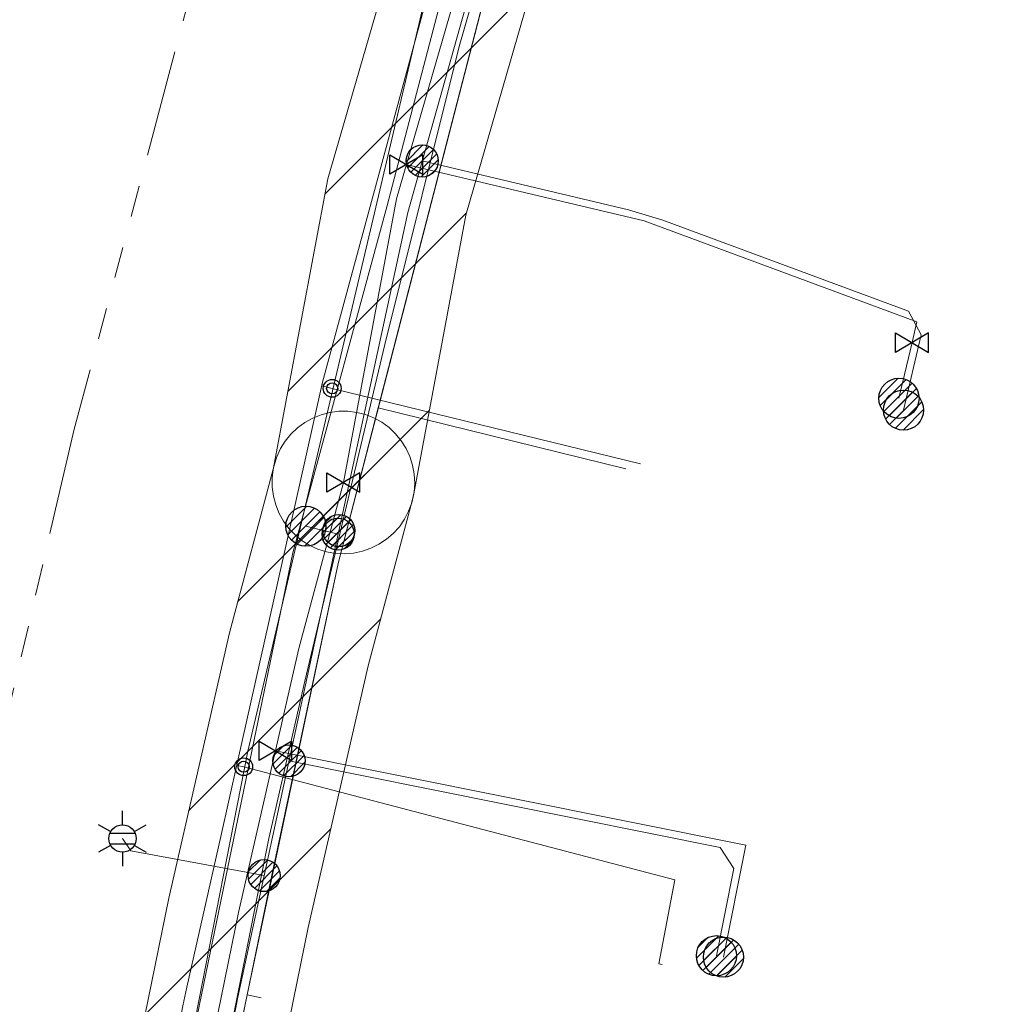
# Model space of a CAD drawing. Header units: metres. Extents: x 197355 to 199157, y 355772 to 356286.
# Tile 43 of 256: x 197549 to 197577, y 356050 to 356078. Entities that reach past the tile are written whole.
import ezdxf
from ezdxf.enums import TextEntityAlignment as Align
from ezdxf.lldxf.tags import DXFTag

# ---------------------------------------------------------------- set-up
doc = ezdxf.new("R2010")
doc.units = ezdxf.units.M
doc.linetypes.add('RI-GWA', pattern=[18.450000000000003, 6, -1.8, 1.75, -1.8, 1.75, -1.8, 1.75, -1.8])
for name, color, linetype, lineweight in [('B-WE-KL-BRANDSTOF_ENEXISNETBEHEERB.V.-G', 40, 'KL-BRANDSTOF-N', 18), ('B-WE-KL-BRANDSTOF_ENEXISNETBEHEERB.V.-V', 40, 'Continuous', 18), ('B-WE-KL-DATA_ENEXISNETBEHEERB.V.-G', 90, 'KL-DATA-N', 18), ('B-WE-KL-DATA_KABELBUNDEL_KPNB.V.-G', 90, 'Continuous', 18), ('B-WE-KL-DATA_KABELBUNDEL_ZIGGOB.V.-G', 94, 'Continuous', 18), ('B-WE-KL-DATA_TELECOM_ZIGGOB.V.-G', 94, 'KL-TELECOM-ALGEMEEN-N', 18), ('B-WE-KL-DATA_ZIGGOB.V.-G', 94, 'KL-DATA-N', 18), ('B-WE-KL-ET_LS_ENEXISNETBEHEERB.V.-G', 190, 'KL-LS-N', 18), ('B-WE-KL-ET_LS_HULPSTUK_ENEXISNETBEHEERB.V.-S', 190, 'Continuous', 25), ('B-WE-KL-ET_LS_KABELBUNDEL_ENEXISNETBEHEERB.V.-G', 190, 'KL-BUNDEL-N', 18), ('B-WE-KL-ET_MS_10 kV_ENEXISNETBEHEERB.V.-G', 130, 'KL-MS-N', 18), ('B-WE-KL-ET_MS_ENEXISNETBEHEERB.V.-G', 130, 'KL-MS-N', 18), ('B-WE-KL-GAS_HULPSTUK_ENEXISNETBEHEERB.V.-S', 30, 'Continuous', 25), ('B-WE-KL-GAS_LD_AANSLUITLEIDING_30 MBAR_PE_25_ENEXISNETBEHEERB.V.-G', 50, 'KL-GAS-LD-N', 18), ('B-WE-KL-GAS_LD_AANSLUITLEIDING_30 MBAR_PE_40_ENEXISNETBEHEERB.V.-G', 50, 'KL-GAS-LD-N', 18), ('B-WE-KL-GAS_LD_ENEXISNETBEHEERB.V.-G', 50, 'KL-GAS-LD-N', 18), ('B-WE-KL-GAS_LD_HOOFDLEIDING_30 MBAR_PVC_250_ENEXISNETBEHEERB.V.-G', 50, 'KL-GAS-LD-N', 18), ('B-WE-KL-WATER_HULPSTUK_NVWATERLEIDINGMAATSCHAPPIJLIMBURG-S', 170, 'Continuous', 25), ('B-WE-KL-WATER_TRANSPORTLEIDING_NVWATERLEIDINGMAATSCHAPPIJLIMBURG-G', 170, 'KL-WATER-TR-N', 18), ('B-WE-RI-GWA_GEMEENTEROERMOND-G', 30, 'RI-GWA', 18)]:
    doc.layers.add(name, color=color, linetype=linetype, lineweight=lineweight)
doc.styles.add('NLCS-ISO', font='NLCS-ISO.ttf')
doc.styles.get("Standard").update_dxf_attribs({"font": 'isocp.shx'})
tags = doc.linetypes.add('KL-BRANDSTOF-N', pattern='A,4,-0.5,[105,NLCS.SHX,S=0.5,R=0,X=0.75,Y=0],-2,4,-1,["B",Standard,S=1,R=0,X=-0.15,Y=-0.5],-1.5', length=13).pattern_tags.tags
tags[18] = DXFTag(74, 10)
doc.linetypes.add('KL-BUNDEL-N', pattern='A,28,-5,[103,NLCS.SHX,S=1.25,R=0,X=0,Y=0],-5,[103,NLCS.SHX,S=1.25,R=0,X=0,Y=0],-5,[103,NLCS.SHX,S=1.25,R=0,X=0,Y=0],-5,[103,NLCS.SHX,S=1.25,R=0,X=0,Y=0],-5', length=53)
tags = doc.linetypes.add('KL-DATA-N', pattern='A,4,-1,[101,NLCS.SHX,S=0.5,R=0,X=0,Y=0],-1,4,-1,["D",Standard,S=1,R=0,X=-0.25,Y=-0.5],-1.5', length=12.5).pattern_tags.tags
tags[18] = DXFTag(74, 10)
tags = doc.linetypes.add('KL-GAS-LD-N', pattern='A,4,-1,[69,NLCS.SHX,S=0.5,R=0,X=0,Y=0],-1,4,-1,["L",Standard,S=1,R=0,X=0.25,Y=-0.5],-2', length=13).pattern_tags.tags
tags[18] = DXFTag(74, 10)
tags = doc.linetypes.add('KL-LS-N', pattern='A,4,-1,[103,NLCS.SHX,S=0.75,R=0,X=0,Y=0],-1,4,-1,["L",Standard,S=1,R=0,X=0,Y=-0.5],-2', length=13).pattern_tags.tags
tags[18] = DXFTag(74, 10)
tags = doc.linetypes.add('KL-MS-N', pattern='A,4,-1,[103,NLCS.SHX,S=0.75,R=0,X=0,Y=0],-1,4,-1,["M",Standard,S=1,R=0,X=0,Y=-0.5],-2', length=13).pattern_tags.tags
tags[18] = DXFTag(74, 10)
doc.linetypes.add('KL-TELECOM-ALGEMEEN-N', pattern='A,7,-1,[101,NLCS.SHX,S=0.5,R=0,X=0,Y=0],-1', length=9)
doc.linetypes.add('KL-WATER-TR-N', pattern='A,7,-0.5,[168,NLCS.SHX,S=0.75,R=0,X=0.75,Y=0],-2,[168,NLCS.SHX,S=0.75,R=0,X=0.75,Y=0],-2', length=11.5)
pattern_1 = [(45, (0, 0), (-2.245064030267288, 2.245064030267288), [])]

# ---------------------------------------------------------------- blocks, each defined once
blk = doc.blocks.new('SKL-WTB_HULP_AFSLUITER-SO')
for p, q in [((2.303946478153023, 1.373199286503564), (-2.303946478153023, -1.373199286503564)), ((-2.303946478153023, 1.373199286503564), (2.303946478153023, -1.373199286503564)), ((2.303946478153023, -1.373199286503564), (2.303946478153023, 1.373199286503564))]:
    blk.add_line(p, q)
at = {"ltscale": 0.1}
blk.add_line((-2.303946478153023, -1.373199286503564), (-2.303946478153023, 1.373199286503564), dxfattribs=at)
blk = doc.blocks.new('SKL-WTB_HULP_AANSLUITPUNT-SO')
h = blk.add_hatch()
h.set_pattern_fill('ANSI31', color=256, scale=3, style=0)
h.set_pattern_definition([(45, (-1.125, -63.49100416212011), (-0.2651650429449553, 0.2651650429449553), [])])
edge = h.paths.add_edge_path()
edge.add_arc((0, 0), 1.125, 0, 360)
at = {"linetype": 'Continuous'}
blk.add_circle((0, 0), 1.125, dxfattribs=at)
blk = doc.blocks.new('SKL-ET_HULP_MOF-SO')
h = blk.add_hatch()
h.set_pattern_fill('ANSI31', color=256, scale=6, style=0)
h.set_pattern_definition([(45, (-2.250000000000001, -126.9820083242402), (-0.5303300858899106, 0.5303300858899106), [])])
edge = h.paths.add_edge_path()
edge.add_arc((0, 0), 2.25, 0, 360)
at = {"linetype": 'Continuous'}
blk.add_circle((0, 0), 2.25, dxfattribs=at)
blk = doc.blocks.new('SKL-ET_HULP_AANSLUITPUNT-SO')
h = blk.add_hatch()
h.set_pattern_fill('ANSI31', color=256, scale=30, style=0)
h.set_pattern_definition([(45, (-11.25, -634.9100416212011), (-2.651650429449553, 2.651650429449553), [])])
edge = h.paths.add_edge_path()
edge.add_arc((0, 0), 11.25, 0, 360)
at = {"linetype": 'Continuous'}
blk.add_circle((0, 0), 11.25, dxfattribs=at)
blk = doc.blocks.new('B-SIE-WEG_LICHTMAST-SO')
at = {"ltscale": 0.1}
for p, q in [((2.544954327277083e-10, 0.3857625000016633), (5.089692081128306e-10, 0.77152500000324)), ((-0.3340803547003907, 0.1928812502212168), (-0.6681599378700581, 0.3857625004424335)), ((0.3340803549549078, 0.1928812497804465), (0.6681599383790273, 0.3857624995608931)), ((-0.3340803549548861, -0.1928812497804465), (-0.6681599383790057, -0.3857624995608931)), ((0.3340803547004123, -0.1928812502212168), (0.6681599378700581, -0.3857625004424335)), ((-2.544954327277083e-10, -0.3857625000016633), (-5.089475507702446e-10, -0.77152500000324))]:
    blk.add_line(p, q, dxfattribs=at)
at = {"flags": 128}
for points in [[(-0.3543824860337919, 0.1523999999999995), (0.3543824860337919, 0.1523999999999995)], [(-0.3543824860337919, -0.1523999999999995), (0.3543824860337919, -0.1523999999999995)]]:
    blk.add_lwpolyline(points, dxfattribs=at)
at = {"ltscale": 0.1}
blk.add_circle((0, 0), 0.3857625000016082, dxfattribs=at)
at = {"style": 'NLCS-ISO'}
blk.add_attdef('TYPE', text='', height=0.54864, dxfattribs=at).set_placement((5.089692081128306e-10, 0.77152500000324), align=Align.BOTTOM_CENTER)
blk = doc.blocks.new('SIE-WEG_AFVALBAK_TYPE_01')
for centre, radius in [((0, 0), 0.25), ((-2.384185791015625e-10, 0), 0.1558781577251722)]:
    blk.add_circle(centre, radius)

msp = doc.modelspace()

# ---------------------------------------------------------------- hatches: boundary and pattern name
at = {"layer": 'B-WE-KL-BRANDSTOF_ENEXISNETBEHEERB.V.-V'}
h = msp.add_hatch(dxfattribs=at)
h.set_pattern_fill('ANSI31', color=256, style=0)
h.set_pattern_definition(pattern_1)
h.paths.add_polyline_path([(197558.354, 356062.715), (197558.606, 356062.735), (197558.854, 356062.787), (197559.093, 356062.87), (197559.319, 356062.981), (197559.529, 356063.121), (197559.722, 356063.287), (197559.891, 356063.475), (197560.035, 356063.683), (197560.151, 356063.907), (197560.238, 356064.143), (197560.288, 356064.348), (197561.755, 356072.207), (197563.524, 356078.323), (197563.769, 356079.492), (197564.334, 356081.358), (197569.856, 356102.087), (197570.547, 356103.135), (197570.672, 356103.354), (197570.769, 356103.588), (197570.836, 356103.832), (197570.871, 356104.083), (197570.874, 356104.335), (197570.846, 356104.587), (197570.786, 356104.832), (197570.696, 356105.068), (197570.576, 356105.292), (197570.429, 356105.498), (197570.258, 356105.683), (197570.064, 356105.845), (197569.851, 356105.983), (197569.624, 356106.091), (197569.383, 356106.171), (197569.136, 356106.219), (197568.882, 356106.236), (197568.631, 356106.221), (197568.382, 356106.174), (197568.141, 356106.095), (197567.912, 356105.988), (197567.699, 356105.852), (197567.504, 356105.69), (197567.332, 356105.507), (197567.207, 356105.337), (197566.337, 356104.017), (197566.211, 356103.797), (197566.115, 356103.564), (197560.478, 356082.422), (197559.914, 356080.563), (197559.659, 356079.356), (197557.886, 356073.225), (197556.356, 356065.082), (197556.325, 356064.831), (197556.327, 356064.579), (197556.36, 356064.327), (197556.424, 356064.084), (197556.519, 356063.849), (197556.644, 356063.628), (197556.793, 356063.426), (197556.968, 356063.243), (197557.166, 356063.083), (197557.381, 356062.95), (197557.61, 356062.846), (197557.853, 356062.771), (197558.102, 356062.727), (197558.353, 356062.715)])
h = msp.add_hatch(dxfattribs=at)
h.set_pattern_fill('ANSI31', color=256, style=0)
h.set_pattern_definition(pattern_1)
h.paths.add_polyline_path([(197552.783, 356036.701), (197553.031, 356036.748), (197553.273, 356036.827), (197553.502, 356036.935), (197553.714, 356037.071), (197553.908, 356037.233), (197554.081, 356037.419), (197554.228, 356037.624), (197554.348, 356037.845), (197554.44, 356038.082), (197554.493, 356038.285), (197557.339, 356052.235), (197559.017, 356059.575), (197560.254, 356064.198), (197560.304, 356064.445), (197560.322, 356064.699), (197560.308, 356064.95), (197560.263, 356065.199), (197560.186, 356065.441), (197560.079, 356065.67), (197559.945, 356065.883), (197559.784, 356066.08), (197559.601, 356066.252), (197559.396, 356066.402), (197559.176, 356066.524), (197558.941, 356066.617), (197558.696, 356066.68), (197558.444, 356066.711), (197558.192, 356066.711), (197557.94, 356066.678), (197557.695, 356066.614), (197557.462, 356066.521), (197557.241, 356066.398), (197557.036, 356066.247), (197556.853, 356066.072), (197556.694, 356065.877), (197556.561, 356065.663), (197556.455, 356065.432), (197556.39, 356065.232), (197555.125, 356060.502), (197553.425, 356053.058), (197550.574, 356039.085), (197550.539, 356038.834), (197550.536, 356038.582), (197550.565, 356038.33), (197550.625, 356038.086), (197550.716, 356037.85), (197550.837, 356037.626), (197550.983, 356037.421), (197551.155, 356037.236), (197551.35, 356037.073), (197551.563, 356036.936), (197551.791, 356036.828), (197552.03, 356036.749), (197552.278, 356036.701), (197552.532, 356036.685)])

# ---------------------------------------------------------------- linework, layer by layer
at = {"layer": 'B-WE-KL-BRANDSTOF_ENEXISNETBEHEERB.V.-G', "ltscale": 0.5, "flags": 128}
for points in [[(197558.354, 356062.715), (197558.606, 356062.735), (197558.854, 356062.787), (197559.093, 356062.87), (197559.319, 356062.981), (197559.529, 356063.121), (197559.722, 356063.287), (197559.891, 356063.475), (197560.035, 356063.683), (197560.151, 356063.907), (197560.238, 356064.143), (197560.288, 356064.348), (197561.755, 356072.207), (197563.524, 356078.323), (197563.769, 356079.492), (197564.334, 356081.358), (197569.856, 356102.087), (197570.547, 356103.135), (197570.672, 356103.354), (197570.769, 356103.588), (197570.836, 356103.832), (197570.871, 356104.083), (197570.874, 356104.335), (197570.846, 356104.587), (197570.786, 356104.832), (197570.696, 356105.068), (197570.576, 356105.292), (197570.429, 356105.498), (197570.258, 356105.683), (197570.064, 356105.845), (197569.851, 356105.983), (197569.624, 356106.091), (197569.383, 356106.171), (197569.136, 356106.219), (197568.882, 356106.236), (197568.631, 356106.221), (197568.382, 356106.174), (197568.141, 356106.095), (197567.912, 356105.988), (197567.699, 356105.852), (197567.504, 356105.69), (197567.332, 356105.507), (197567.207, 356105.337), (197566.337, 356104.017), (197566.211, 356103.797), (197566.115, 356103.564), (197560.478, 356082.422), (197559.914, 356080.563), (197559.659, 356079.356), (197557.886, 356073.225), (197556.356, 356065.082), (197556.325, 356064.831), (197556.327, 356064.579), (197556.36, 356064.327), (197556.424, 356064.084), (197556.519, 356063.849), (197556.644, 356063.628), (197556.793, 356063.426), (197556.968, 356063.243), (197557.166, 356063.083), (197557.381, 356062.95), (197557.61, 356062.846), (197557.853, 356062.771), (197558.102, 356062.727), (197558.353, 356062.715), (197558.354, 356062.715)], [(197552.783, 356036.701), (197553.031, 356036.748), (197553.273, 356036.827), (197553.502, 356036.935), (197553.714, 356037.071), (197553.908, 356037.233), (197554.081, 356037.419), (197554.228, 356037.624), (197554.348, 356037.845), (197554.44, 356038.082), (197554.493, 356038.285), (197557.339, 356052.235), (197559.017, 356059.575), (197560.254, 356064.198), (197560.304, 356064.445), (197560.322, 356064.699), (197560.308, 356064.95), (197560.263, 356065.199), (197560.186, 356065.441), (197560.079, 356065.67), (197559.945, 356065.883), (197559.784, 356066.08), (197559.601, 356066.252), (197559.396, 356066.402), (197559.176, 356066.524), (197558.941, 356066.617), (197558.696, 356066.68), (197558.444, 356066.711), (197558.192, 356066.711), (197557.94, 356066.678), (197557.695, 356066.614), (197557.462, 356066.521), (197557.241, 356066.398), (197557.036, 356066.247), (197556.853, 356066.072), (197556.694, 356065.877), (197556.561, 356065.663), (197556.455, 356065.432), (197556.39, 356065.232), (197555.125, 356060.502), (197553.425, 356053.058), (197550.574, 356039.085), (197550.539, 356038.834), (197550.536, 356038.582), (197550.565, 356038.33), (197550.625, 356038.086), (197550.716, 356037.85), (197550.837, 356037.626), (197550.983, 356037.421), (197551.155, 356037.236), (197551.35, 356037.073), (197551.563, 356036.936), (197551.791, 356036.828), (197552.03, 356036.749), (197552.278, 356036.701), (197552.532, 356036.685), (197552.783, 356036.701)]]:
    msp.add_lwpolyline(points, close=True, dxfattribs=at)
at = {"layer": 'B-WE-KL-DATA_ENEXISNETBEHEERB.V.-G', "ltscale": 0.5, "flags": 128}
msp.add_lwpolyline([(197559.481, 356068.588), (197561.564, 356076.941)], dxfattribs=at)
at = {"layer": 'B-WE-KL-DATA_KABELBUNDEL_KPNB.V.-G', "ltscale": 0.5, "flags": 128}
msp.add_lwpolyline([(197551.977, 356038.888), (197555.073, 356053.877), (197556.906, 356062.746), (197559.54, 356072.442), (197561.25, 356078.987), (197565.626, 356096.279), (197567.031, 356100.304), (197567.587, 356102.031)], dxfattribs=at)
at = {"layer": 'B-WE-KL-DATA_KABELBUNDEL_ZIGGOB.V.-G', "ltscale": 0.5, "flags": 128}
for points in [[(197559.299, 356066.804), (197562.583, 356079.544)], [(197555.623, 356050.346), (197558.171, 356062.444), (197559.299, 356066.804)], [(197566.236, 356065.099), (197559.299, 356066.804)], [(197555.179, 356048.186), (197555.623, 356050.346)], [(197555.623, 356050.346), (197556.015, 356050.265)]]:
    msp.add_lwpolyline(points, dxfattribs=at)
at = {"layer": 'B-WE-KL-DATA_TELECOM_ZIGGOB.V.-G', "ltscale": 0.5, "flags": 128}
for points in [[(197633.219, 356080.166), (197632.987, 356079.84), (197634.817, 356078.352), (197636.453, 356077.011), (197637.645, 356076.029), (197638.856, 356075.026), (197631.722, 356066.656), (197628.75, 356069.282), (197626.157, 356070.937), (197623.875, 356072.527), (197621.652, 356074.093), (197619.488, 356075.636), (197617.297, 356077.216), (197616.575, 356077.721), (197615.066, 356078.766), (197613.471, 356079.856), (197612.641, 356080.418), (197610.917, 356081.575), (197609.958, 356082.178), (197606.799, 356084.23), (197604.344, 356085.786), (197601.872, 356087.318), (197599.386, 356088.826), (197596.884, 356090.311), (197594.367, 356091.771), (197591.835, 356093.207), (197589.289, 356094.618), (197586.728, 356096.005), (197585.267, 356096.768), (197583.767, 356097.529), (197582.229, 356098.288), (197580.654, 356099.045), (197579.04, 356099.799), (197577.389, 356100.552), (197575.701, 356101.302), (197573.975, 356102.05), (197573.298, 356102.423), (197572.638, 356102.76), (197571.997, 356103.06), (197571.374, 356103.322), (197571.121, 356103.387), (197570.862, 356103.426), (197570.601, 356103.439), (197570.34, 356103.426), (197570.081, 356103.386), (197569.828, 356103.321), (197569.583, 356103.23), (197569.348, 356103.116), (197569.125, 356102.978), (197568.918, 356102.819), (197568.728, 356102.64), (197568.556, 356102.442), (197568.406, 356102.228), (197568.277, 356102), (197568.172, 356101.761), (197568.092, 356101.512), (197566.572, 356095.838), (197562.376, 356078.7), (197558.171, 356062.444), (197556.304, 356053.653), (197555.623, 356050.346), (197556.015, 356050.265)], [(197603.177, 356078.578), (197606.799, 356084.23), (197604.344, 356085.786), (197601.872, 356087.318), (197599.386, 356088.826), (197596.884, 356090.311), (197594.367, 356091.771), (197591.835, 356093.207), (197589.289, 356094.618), (197586.728, 356096.005), (197585.267, 356096.768), (197583.767, 356097.529), (197582.229, 356098.288), (197580.654, 356099.045), (197579.04, 356099.799), (197577.389, 356100.552), (197575.701, 356101.302), (197573.975, 356102.05), (197573.298, 356102.423), (197572.638, 356102.76), (197571.997, 356103.06), (197571.374, 356103.322), (197571.121, 356103.387), (197570.862, 356103.426), (197570.601, 356103.439), (197570.34, 356103.426), (197570.081, 356103.386), (197569.828, 356103.321), (197569.583, 356103.23), (197569.348, 356103.116), (197569.125, 356102.978), (197568.918, 356102.819), (197568.728, 356102.64), (197568.556, 356102.442), (197568.406, 356102.228), (197568.277, 356102), (197568.172, 356101.761), (197568.092, 356101.512), (197566.572, 356095.838), (197562.376, 356078.7), (197558.171, 356062.444), (197556.304, 356053.653), (197555.623, 356050.346), (197556.015, 356050.265)], [(197571.094, 356091.273), (197565.763, 356092.532), (197562.376, 356078.7), (197558.171, 356062.444), (197556.304, 356053.653), (197555.623, 356050.346), (197556.015, 356050.265)], [(197556.015, 356050.265), (197555.623, 356050.346), (197556.304, 356053.653), (197558.171, 356062.444), (197562.376, 356078.7), (197562.583, 356079.544), (197561.983, 356079.691), (197557.593, 356081.34), (197548.774, 356083.321), (197547.736, 356083.539)], [(197570.07, 356080.678), (197569.104, 356080.938), (197567.585, 356080.31), (197563.068, 356081.525), (197562.376, 356078.7), (197558.171, 356062.444), (197556.304, 356053.653), (197555.623, 356050.346), (197556.015, 356050.265)], [(197566.236, 356065.099), (197559.299, 356066.804), (197558.171, 356062.444), (197556.304, 356053.653), (197555.623, 356050.346), (197556.015, 356050.265)], [(197563.64, 356019.717), (197549.863, 356022.347), (197555.623, 356050.346), (197556.015, 356050.265)], [(197561.597, 356038.149), (197553.425, 356039.663), (197555.623, 356050.346), (197556.015, 356050.265)], [(197563.258, 356046.688), (197555.179, 356048.186), (197555.623, 356050.346), (197556.015, 356050.265)]]:
    msp.add_lwpolyline(points, dxfattribs=at)
at = {"layer": 'B-WE-KL-DATA_ZIGGOB.V.-G', "ltscale": 0.5, "flags": 128}
msp.add_lwpolyline([(197556.015, 356050.265), (197555.623, 356050.346), (197558.171, 356062.444), (197559.299, 356066.804), (197562.583, 356079.544), (197561.983, 356079.691), (197557.593, 356081.34), (197548.234, 356083.434), (197547.736, 356083.539)], dxfattribs=at)
at = {"layer": 'B-WE-KL-ET_LS_ENEXISNETBEHEERB.V.-G', "ltscale": 0.5, "flags": 128}
for points in [[(197569.04, 356103.932), (197567.503, 356098.535), (197560.127, 356072.286), (197555.361, 356050.287), (197550, 356022.593), (197547.402, 356010.005), (197547.384, 356009.954), (197546.556, 356008.969), (197545.285, 356008.775), (197530.82, 356012.753), (197528.151, 356013.54), (197527.683, 356013.95), (197527.509, 356014.539)], [(197560.533, 356073.73), (197566.319, 356072.362), (197567.274, 356072.073), (197574.169, 356069.516), (197574.523, 356068.855), (197574.025, 356066.744)], [(197558.173, 356063.267), (197557.271, 356063.488)], [(197556.796, 356056.91), (197568.881, 356054.483), (197569.272, 356053.895), (197568.78, 356051.445)], [(197556.098, 356053.691), (197552.359, 356054.384), (197552.129, 356054.732)]]:
    msp.add_lwpolyline(points, dxfattribs=at)
at = {"layer": 'B-WE-KL-ET_LS_KABELBUNDEL_ENEXISNETBEHEERB.V.-G', "ltscale": 0.5, "flags": 128}
msp.add_lwpolyline([(197569.04, 356103.932), (197567.503, 356098.535), (197560.127, 356072.286), (197555.361, 356050.287), (197550, 356022.593), (197547.402, 356010.005), (197547.384, 356009.954), (197546.556, 356008.969), (197545.285, 356008.775)], dxfattribs=at)
at = {"layer": 'B-WE-KL-ET_MS_10 kV_ENEXISNETBEHEERB.V.-G', "ltscale": 0.5, "flags": 128}
msp.add_lwpolyline([(197501.085, 356006.04), (197502.811, 356006.06), (197504.803, 356006.198), (197504.869, 356006.207), (197506.861, 356006.307), (197518.639, 356006.006), (197520.635, 356006.068), (197522.671, 356006.247), (197523.684, 356006.51), (197524.446, 356007.179), (197524.616, 356007.457), (197525.182, 356008.642), (197525.28, 356008.916), (197525.708, 356009.479), (197526.377, 356009.622), (197526.949, 356009.512), (197529.473, 356008.549), (197530.41, 356008.305), (197539.768, 356005.72), (197543.089, 356004.783), (197546.314, 356003.847), (197546.72, 356004.021), (197547.176, 356004.393), (197547.328, 356004.951), (197547.307, 356005.246), (197547.219, 356007.167), (197547.361, 356009.077), (197548.19, 356013.913), (197549.835, 356022.457), (197550.642, 356026.705), (197551.776, 356032.566), (197552.645, 356036.746), (197556.232, 356054.729), (197557.242, 356059.146), (197559.481, 356068.588), (197561.564, 356076.941), (197562.417, 356079.899), (197562.954, 356081.826), (197566.74, 356095.915), (197567.252, 356097.849), (197567.907, 356101.674)], dxfattribs=at)
at = {"layer": 'B-WE-KL-ET_MS_ENEXISNETBEHEERB.V.-G', "ltscale": 0.5, "flags": 128}
for points in [[(197561.564, 356076.941), (197562.417, 356079.899), (197562.954, 356081.826), (197566.74, 356095.915), (197567.252, 356097.849), (197567.907, 356101.674)], [(197559.481, 356068.588), (197561.564, 356076.941)], [(197552.645, 356036.746), (197556.232, 356054.729), (197557.242, 356059.146), (197559.481, 356068.588)]]:
    msp.add_lwpolyline(points, dxfattribs=at)
at = {"layer": 'B-WE-KL-GAS_LD_AANSLUITLEIDING_30 MBAR_PE_25_ENEXISNETBEHEERB.V.-G', "ltscale": 0.5, "flags": 128}
msp.add_lwpolyline([(197556.42, 356057.19), (197569.606, 356054.542), (197568.976, 356051.405)], dxfattribs=at)
at = {"layer": 'B-WE-KL-GAS_LD_AANSLUITLEIDING_30 MBAR_PE_40_ENEXISNETBEHEERB.V.-G', "ltscale": 0.5, "flags": 128}
msp.add_lwpolyline([(197560.085, 356073.63), (197566.752, 356072.054), (197574.403, 356069.216), (197574.266, 356068.637)], dxfattribs=at)
at = {"layer": 'B-WE-KL-GAS_LD_ENEXISNETBEHEERB.V.-G', "ltscale": 0.5, "flags": 128}
msp.add_lwpolyline([(197574.266, 356068.637), (197573.898, 356067.075)], dxfattribs=at)
at = {"layer": 'B-WE-KL-GAS_LD_HOOFDLEIDING_30 MBAR_PVC_250_ENEXISNETBEHEERB.V.-G', "ltscale": 0.5, "flags": 128}
for points in [[(197568.877, 356104.236), (197568.007, 356102.916), (197562.401, 356081.873), (197561.828, 356079.983), (197561.603, 356078.878), (197559.807, 356072.67), (197558.322, 356064.715)], [(197558.322, 356064.715), (197557.075, 356060.056), (197555.384, 356052.658), (197552.533, 356038.685)]]:
    msp.add_lwpolyline(points, dxfattribs=at)
at = {"layer": 'B-WE-KL-WATER_TRANSPORTLEIDING_NVWATERLEIDINGMAATSCHAPPIJLIMBURG-G', "ltscale": 0.5, "flags": 128}
for points in [[(197550.707, 356033.762), (197550.821, 356034.352), (197550.81, 356034.284), (197550.839, 356034.438), (197551.178, 356036.213), (197552.68, 356044.074), (197553.819, 356050.036), (197553.937, 356050.563), (197554.885, 356054.792), (197555.353, 356056.88), (197557.252, 356065.352), (197557.74, 356067.523), (197560.774, 356078.733), (197561.019, 356079.636), (197561.068, 356079.817), (197561.867, 356082.758), (197561.928, 356082.984), (197564.099, 356090.978), (197565.732, 356096.839), (197565.741, 356096.871), (197566.845, 356100.833), (197570.337, 356115.155), (197570.398, 356115.381)], [(197546.017, 356009.642), (197546.996, 356014.241), (197547.376, 356015.695), (197552.63, 356041.883), (197553.401, 356045.727), (197553.852, 356048.031), (197554.179, 356049.705), (197555.643, 356057.184), (197557.469, 356064.947), (197559.156, 356072.121), (197560.922, 356079.628), (197561.743, 356083.118), (197562.496, 356086.418), (197564.178, 356092.435), (197567.555, 356104.673), (197570.425, 356114.496)], [(197557.74, 356067.523), (197557.728, 356067.474), (197557.717, 356067.426), (197558.008, 356067.354)], [(197558.008, 356067.354), (197566.652, 356065.234)], [(197555.353, 356056.88), (197555.331, 356056.782), (197555.528, 356056.744)], [(197555.528, 356056.744), (197567.618, 356053.572), (197567.163, 356051.216), (197567.261, 356051.197)]]:
    msp.add_lwpolyline(points, dxfattribs=at)
at = {"layer": 'B-WE-RI-GWA_GEMEENTEROERMOND-G', "ltscale": 0.5, "flags": 128}
for points in [[(197560.737, 356103.529), (197550.775, 356066.21)], [(197550.775, 356066.21), (197541.529, 356026.458)]]:
    msp.add_lwpolyline(points, dxfattribs=at)

# ---------------------------------------------------------------- block references
at = {"layer": 'B-WE-KL-ET_LS_HULPSTUK_ENEXISNETBEHEERB.V.-S'}
for name, p, xscale, yscale, zscale in [('SKL-ET_HULP_MOF-SO', (197560.533, 356073.73), 0.2, 0.2, 0.2), ('SKL-ET_HULP_AANSLUITPUNT-SO', (197574.025, 356066.744), 0.05, 0.05, 0.05), ('SKL-ET_HULP_AANSLUITPUNT-SO', (197557.271, 356063.488), 0.05, 0.05, 0.05), ('SKL-ET_HULP_MOF-SO', (197558.173, 356063.267), 0.2, 0.2, 0.2), ('SKL-ET_HULP_MOF-SO', (197558.194, 356063.365), 0.2, 0.2, 0.2), ('SKL-ET_HULP_MOF-SO', (197556.796, 356056.91), 0.2, 0.2, 0.2), ('SKL-ET_HULP_MOF-SO', (197556.098, 356053.691), 0.2, 0.2, 0.2), ('SKL-ET_HULP_AANSLUITPUNT-SO', (197568.78, 356051.445), 0.05, 0.05, 0.05)]:
    msp.add_blockref(name, p, dxfattribs=dict(at, xscale=xscale, yscale=yscale, zscale=zscale))
msp.add_blockref('B-SIE-WEG_LICHTMAST-SO', (197552.129, 356054.732), dxfattribs=at)
at = {"layer": 'B-WE-KL-GAS_HULPSTUK_ENEXISNETBEHEERB.V.-S'}
for name, p, xscale, yscale, zscale in [('SKL-WTB_HULP_AFSLUITER-SO', (197560.085, 356073.63), 0.2, 0.2, 0.2), ('SKL-WTB_HULP_AFSLUITER-SO', (197574.266, 356068.637), 0.2, 0.2, 0.2), ('SKL-WTB_HULP_AANSLUITPUNT-SO', (197573.898, 356067.075), 0.5, 0.5, 0.5), ('SKL-WTB_HULP_AFSLUITER-SO', (197558.322, 356064.715), 0.2, 0.2, 0.2), ('SKL-WTB_HULP_AFSLUITER-SO', (197556.42, 356057.19), 0.2, 0.2, 0.2), ('SKL-WTB_HULP_AANSLUITPUNT-SO', (197568.976, 356051.405), 0.5, 0.5, 0.5)]:
    msp.add_blockref(name, p, dxfattribs=dict(at, xscale=xscale, yscale=yscale, zscale=zscale))
at = {"layer": 'B-WE-KL-WATER_HULPSTUK_NVWATERLEIDINGMAATSCHAPPIJLIMBURG-S'}
for p in [(197558.008, 356067.354), (197555.528, 356056.744)]:
    msp.add_blockref('SIE-WEG_AFVALBAK_TYPE_01', p, dxfattribs=at)

doc.saveas('drawing.dxf')
